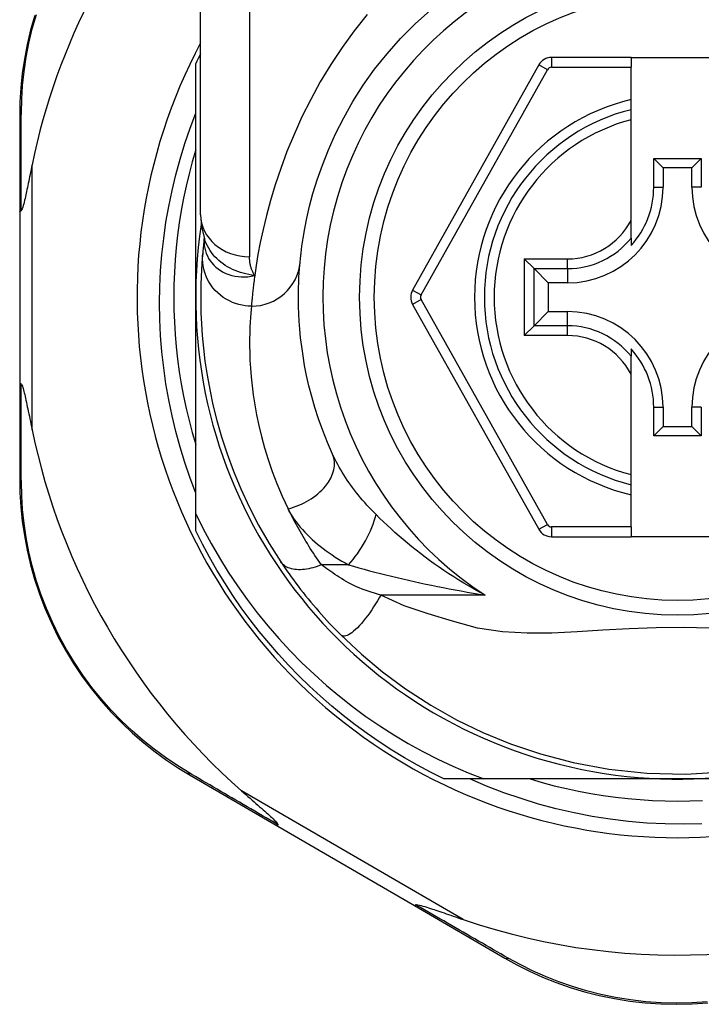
# Model space of a CAD drawing. Header units: inches. Extents: x 19 to 626, y 56 to 294.
# Tile 110 of 203: x 117.082 to 117.631, y 196.995 to 197.788. Entities that reach past the tile are written whole.
import ezdxf

# ---------------------------------------------------------------- set-up
doc = ezdxf.new("R2010")
doc.units = ezdxf.units.IN
doc.header["$MEASUREMENT"] = 0
doc.layers.add('Visible Edges(ANSI)', color=7, linetype='Continuous', lineweight=25)
doc.layers.add('Visible Tangent Edges(ANSI)', color=7, linetype='Continuous', lineweight=25)

msp = doc.modelspace()

# ---------------------------------------------------------------- linework, layer by layer
at = {"layer": 'Visible Edges(ANSI)'}
for p, q in [((117.22758, 197.63086), (117.22758, 197.86812)), ((117.57404, 197.75743), (117.51009, 197.75743)), ((117.57404, 197.75743), (117.57404, 197.74955)), ((117.57404, 197.75743), (117.64884, 197.75743)), ((117.22364, 197.56443), (117.22364, 197.75251)), ((117.49979, 197.75139), (117.39815, 197.57021)), ((117.57404, 197.72347), (117.57404, 197.74955)), ((117.57404, 197.71537), (117.57404, 197.72347)), ((117.57404, 197.70725), (117.57404, 197.71537)), ((117.08191, 197.71053), (117.08191, 197.63348)), ((117.57404, 197.62627), (117.57404, 197.70725)), ((117.59229, 197.65301), (117.59229, 197.67609)), ((117.59229, 197.67609), (117.59987, 197.66851)), ((117.59229, 197.67609), (117.63058, 197.67609)), ((117.63058, 197.67609), (117.623, 197.66851)), ((117.63058, 197.67609), (117.63058, 197.65301)), ((117.59987, 197.66851), (117.59987, 197.65301)), ((117.623, 197.66851), (117.59987, 197.66851)), ((117.623, 197.65301), (117.623, 197.66851)), ((117.08191, 197.63348), (117.08191, 197.49537)), ((117.57404, 197.61199), (117.57404, 197.62627)), ((117.57404, 197.61199), (117.57404, 197.60608)), ((117.23051, 197.61173), (117.2305, 197.61168)), ((117.49592, 197.58742), (117.48808, 197.59526)), ((117.49592, 197.58742), (117.50735, 197.57599)), ((117.52285, 197.57599), (117.50735, 197.57599)), ((117.50735, 197.57599), (117.50735, 197.55286)), ((117.22364, 197.39013), (117.22364, 197.56443)), ((117.39815, 197.55865), (117.49978, 197.37763)), ((117.49592, 197.54143), (117.50735, 197.55286)), ((117.50735, 197.55286), (117.52285, 197.55286)), ((117.48808, 197.53359), (117.49592, 197.54143)), ((117.57404, 197.52277), (117.57404, 197.51686)), ((117.57404, 197.50258), (117.57404, 197.51686)), ((117.57404, 197.4216), (117.57404, 197.50258)), ((117.08191, 197.49537), (117.08191, 197.41794)), ((117.59229, 197.45276), (117.59229, 197.47584)), ((117.59987, 197.47584), (117.59987, 197.46034)), ((117.623, 197.46034), (117.623, 197.47584)), ((117.63058, 197.47584), (117.63058, 197.45276)), ((117.59229, 197.45276), (117.59987, 197.46034)), ((117.59987, 197.46034), (117.623, 197.46034)), ((117.63058, 197.45276), (117.623, 197.46034)), ((117.63058, 197.45276), (117.59229, 197.45276)), ((117.57404, 197.41348), (117.57404, 197.4216)), ((117.57404, 197.40538), (117.57404, 197.41348)), ((117.57404, 197.37947), (117.57404, 197.40538)), ((117.22364, 197.37634), (117.22364, 197.39013)), ((117.57404, 197.37947), (117.57404, 197.3716)), ((117.51008, 197.3716), (117.57404, 197.3716)), ((117.64884, 197.3716), (117.57404, 197.3716)), ((117.21908, 197.17963), (117.28974, 197.13859)), ((117.45553, 197.17663), (117.42335, 197.17663)), ((117.61144, 197.17663), (117.45553, 197.17663)), ((117.74814, 197.17663), (117.61144, 197.17663)), ((117.28974, 197.13859), (117.39964, 197.07475)), ((117.39964, 197.07475), (117.47238, 197.0325))]:
    msp.add_line(p, q, dxfattribs=at)
at = {"layer": 'Visible Edges(ANSI)', "flags": 128}
for points in [[(117.30761, 197.59245), (117.30792, 197.59568), (117.3084, 197.60005), (117.3091, 197.60552), (117.31006, 197.61207), (117.31134, 197.61962), (117.31304, 197.62814), (117.31522, 197.63759), (117.31796, 197.64791), (117.32139, 197.65903), (117.32555, 197.67082), (117.33048, 197.68314), (117.33621, 197.69586), (117.34276, 197.70883), (117.35016, 197.72192), (117.35845, 197.73498), (117.36764, 197.74787), (117.3777, 197.76045), (117.38856, 197.77264), (117.40017, 197.78435), (117.41247, 197.79553)], [(117.094, 197.79126), (117.09069, 197.77953), (117.08793, 197.76779), (117.0857, 197.75609), (117.08401, 197.74447), (117.08283, 197.73296), (117.08213, 197.72163), (117.08191, 197.71053)], [(117.22364, 197.40664), (117.21904, 197.41888), (117.21482, 197.43127), (117.21099, 197.44378), (117.20756, 197.45638), (117.20453, 197.46907), (117.20189, 197.48185), (117.19966, 197.49469), (117.19783, 197.50759), (117.19641, 197.52055), (117.19538, 197.53354), (117.19477, 197.54657), (117.19456, 197.55962), (117.19476, 197.57269), (117.19537, 197.58576), (117.1964, 197.5988), (117.19783, 197.61179), (117.19966, 197.62472), (117.2019, 197.63757), (117.20453, 197.65034), (117.20757, 197.66301), (117.211, 197.67558), (117.21482, 197.68804), (117.21904, 197.70038), (117.22364, 197.71259)], [(117.22364, 197.68298), (117.22083, 197.67336), (117.21826, 197.66367), (117.21592, 197.65392), (117.21383, 197.64411), (117.21198, 197.63426), (117.21038, 197.62436), (117.20902, 197.61443), (117.20791, 197.60446), (117.20704, 197.59448), (117.20642, 197.58447), (117.20605, 197.57445), (117.20593, 197.56443), (117.20605, 197.5544), (117.20642, 197.54438), (117.20704, 197.53438), (117.20791, 197.52439), (117.20902, 197.51443), (117.21038, 197.50449), (117.21198, 197.4946), (117.21383, 197.48474), (117.21592, 197.47494), (117.21826, 197.46519), (117.22083, 197.4555), (117.22364, 197.44587)], [(117.09191, 197.67109), (117.0915, 197.66909), (117.09109, 197.66712), (117.0907, 197.66518), (117.0903, 197.66328), (117.08992, 197.66141), (117.08954, 197.65958), (117.08917, 197.65779), (117.0888, 197.65605), (117.08845, 197.65435), (117.0881, 197.65271), (117.08776, 197.65113), (117.08743, 197.6496), (117.08712, 197.64813), (117.08681, 197.64672), (117.08651, 197.64538), (117.08619, 197.64401), (117.08585, 197.64254), (117.08549, 197.64103), (117.08511, 197.63955), (117.08473, 197.63813), (117.08434, 197.63684), (117.08393, 197.63563), (117.08349, 197.63465), (117.08298, 197.63408)], [(117.08191, 197.63348), (117.08191, 197.63351), (117.08192, 197.63353), (117.08193, 197.63356), (117.08194, 197.63359), (117.08196, 197.63361), (117.08198, 197.63364), (117.082, 197.63366), (117.08203, 197.63369), (117.08206, 197.63372), (117.0821, 197.63374), (117.08214, 197.63377), (117.08218, 197.63379), (117.08223, 197.63382), (117.08228, 197.63384), (117.08233, 197.63387), (117.08239, 197.63389), (117.08245, 197.63392), (117.08252, 197.63394), (117.08259, 197.63397), (117.08266, 197.63399), (117.08273, 197.63401), (117.08281, 197.63404), (117.0829, 197.63406), (117.08298, 197.63408)], [(117.22758, 197.63086), (117.22828, 197.62132), (117.2306, 197.61143)], [(117.2305, 197.61168), (117.23042, 197.61102), (117.23034, 197.61038), (117.23026, 197.60975), (117.23019, 197.60913), (117.23012, 197.60853), (117.23005, 197.60794), (117.22999, 197.60736), (117.22993, 197.6068), (117.22986, 197.60625), (117.22981, 197.60572), (117.22975, 197.6052), (117.2297, 197.60469), (117.22965, 197.6042), (117.2296, 197.60372), (117.22955, 197.60325), (117.2295, 197.6028), (117.22946, 197.60236), (117.22942, 197.60194), (117.22938, 197.60152), (117.22934, 197.60113), (117.2293, 197.60075), (117.22927, 197.60038), (117.22923, 197.60002), (117.2292, 197.59968)], [(117.2292, 197.59968), (117.22888, 197.59596), (117.22854, 197.59158), (117.22822, 197.58655), (117.22793, 197.58087), (117.22771, 197.57454), (117.22759, 197.56758), (117.2276, 197.55999), (117.22779, 197.55177), (117.22818, 197.54294), (117.22883, 197.53351), (117.22977, 197.52348), (117.23106, 197.51288), (117.23273, 197.50173), (117.23486, 197.49003), (117.23748, 197.47782), (117.24065, 197.46512), (117.24442, 197.45197), (117.24885, 197.43842), (117.25399, 197.42449), (117.25991, 197.41024), (117.26662, 197.39575), (117.2742, 197.38107), (117.28266, 197.36631), (117.29206, 197.35149)], [(117.33376, 197.43796), (117.32957, 197.44761), (117.32581, 197.45712), (117.32248, 197.46646), (117.31954, 197.47559), (117.31698, 197.48448), (117.31477, 197.49312), (117.31288, 197.50148), (117.3113, 197.50954), (117.30998, 197.51728), (117.30891, 197.52471), (117.30806, 197.53182), (117.30741, 197.5386), (117.30693, 197.54505), (117.3066, 197.55115), (117.30641, 197.55691), (117.30633, 197.56231), (117.30633, 197.56736), (117.3064, 197.57205), (117.30654, 197.57637), (117.30672, 197.58033), (117.30693, 197.58392), (117.30716, 197.58714), (117.30739, 197.58998), (117.30761, 197.59245)], [(117.08191, 197.49537), (117.08191, 197.49534), (117.08192, 197.49532), (117.08193, 197.49529), (117.08194, 197.49527), (117.08196, 197.49524), (117.08198, 197.49521), (117.082, 197.49519), (117.08203, 197.49516), (117.08206, 197.49514), (117.0821, 197.49511), (117.08214, 197.49509), (117.08218, 197.49506), (117.08223, 197.49503), (117.08228, 197.49501), (117.08233, 197.49498), (117.08239, 197.49496), (117.08245, 197.49494), (117.08252, 197.49491), (117.08259, 197.49489), (117.08266, 197.49486), (117.08273, 197.49484), (117.08281, 197.49481), (117.0829, 197.49479), (117.08298, 197.49477)], [(117.08298, 197.49477), (117.08339, 197.49437), (117.08375, 197.49366), (117.08407, 197.49283), (117.08439, 197.49188), (117.08469, 197.49087), (117.08498, 197.48981), (117.08528, 197.48864), (117.0856, 197.48737), (117.08592, 197.48601), (117.08626, 197.48457), (117.0866, 197.48305), (117.08696, 197.48146), (117.08732, 197.4798), (117.08768, 197.47809), (117.08806, 197.47632), (117.08845, 197.47448), (117.08885, 197.47258), (117.08926, 197.47061), (117.08968, 197.46859), (117.09011, 197.46652), (117.09055, 197.46439), (117.09099, 197.46222), (117.09145, 197.46001), (117.09191, 197.45776)], [(117.08191, 197.41794), (117.08213, 197.40687), (117.08282, 197.39557), (117.084, 197.38409), (117.08568, 197.3725), (117.0879, 197.36083), (117.09064, 197.34912), (117.09394, 197.33742), (117.09779, 197.32575), (117.10221, 197.31417), (117.10719, 197.30273), (117.11271, 197.29146), (117.11873, 197.28043), (117.12524, 197.26968), (117.13221, 197.25926), (117.1396, 197.24921), (117.14741, 197.23959), (117.15557, 197.23042), (117.16404, 197.22171), (117.17278, 197.21348), (117.18175, 197.20572), (117.1909, 197.19845), (117.2002, 197.19167), (117.20961, 197.1854), (117.21908, 197.17963)], [(117.22364, 197.39013), (117.22961, 197.37809), (117.23596, 197.36625), (117.24268, 197.35461), (117.24976, 197.34319), (117.25721, 197.332), (117.26501, 197.32104), (117.27317, 197.31032), (117.28167, 197.29986), (117.29051, 197.28967), (117.29966, 197.27977), (117.30911, 197.27018), (117.31886, 197.2609), (117.32889, 197.25194), (117.33921, 197.24331), (117.34979, 197.23501), (117.36064, 197.22706), (117.37175, 197.21944), (117.3831, 197.21219), (117.39469, 197.20529), (117.4065, 197.19877), (117.41849, 197.19264), (117.43067, 197.18691), (117.44302, 197.18157), (117.45553, 197.17663)], [(117.42335, 197.17663), (117.41264, 197.18201), (117.40208, 197.18769), (117.39168, 197.19366), (117.38145, 197.19991), (117.3714, 197.20645), (117.36154, 197.21327), (117.35187, 197.22035), (117.3424, 197.22771), (117.33314, 197.23532), (117.32409, 197.24319), (117.31527, 197.2513), (117.30667, 197.25966), (117.29832, 197.26826), (117.2902, 197.27708), (117.28233, 197.28613), (117.27472, 197.29539), (117.26736, 197.30486), (117.26028, 197.31453), (117.25346, 197.32439), (117.24693, 197.33444), (117.24067, 197.34467), (117.2347, 197.35507), (117.22902, 197.36563), (117.22364, 197.37634)], [(117.29206, 197.35149), (117.29364, 197.34913), (117.29528, 197.34673), (117.29697, 197.3443), (117.29871, 197.34184), (117.30049, 197.33935), (117.30231, 197.33685), (117.30418, 197.33434), (117.30609, 197.33181), (117.30804, 197.32927), (117.31003, 197.32673), (117.31206, 197.32417), (117.31413, 197.32162), (117.31621, 197.31909), (117.31833, 197.31657), (117.32046, 197.31407), (117.32262, 197.31158), (117.32479, 197.30912), (117.32698, 197.30668), (117.3292, 197.30426), (117.33142, 197.30186), (117.33367, 197.29949), (117.33592, 197.29715), (117.33819, 197.29483), (117.34047, 197.29254)], [(117.34047, 197.29254), (117.35692, 197.27707), (117.37389, 197.26286), (117.39245, 197.24916), (117.4128, 197.23596), (117.43351, 197.22429), (117.45467, 197.21403), (117.47702, 197.20486), (117.50116, 197.19675), (117.52747, 197.18986), (117.55608, 197.18458), (117.58666, 197.18137), (117.61782, 197.18062), (117.64889, 197.18241)], [(117.63102, 197.14043), (117.61627, 197.14017), (117.60149, 197.14042), (117.58672, 197.14119), (117.57197, 197.14247), (117.5573, 197.14427), (117.54272, 197.14657), (117.52823, 197.14938), (117.51387, 197.15269), (117.49963, 197.1565), (117.48553, 197.1608), (117.47158, 197.16559), (117.4578, 197.17087), (117.4442, 197.17663)], [(117.49289, 197.17663), (117.50251, 197.17382), (117.5122, 197.17125), (117.52195, 197.16891), (117.53175, 197.16682), (117.54161, 197.16497), (117.5515, 197.16337), (117.56144, 197.16201), (117.5714, 197.1609), (117.58139, 197.16003), (117.59139, 197.15941), (117.60141, 197.15904), (117.61144, 197.15891), (117.62146, 197.15904), (117.63148, 197.15941)], [(117.26049, 197.16714), (117.26223, 197.16561), (117.26395, 197.1641), (117.26564, 197.16261), (117.26731, 197.16115), (117.26894, 197.15971), (117.27053, 197.15831), (117.27209, 197.15694), (117.2736, 197.1556), (117.27506, 197.1543), (117.27648, 197.15305), (117.27784, 197.15184), (117.27914, 197.15067), (117.28039, 197.14956), (117.28156, 197.14849), (117.28267, 197.14748), (117.28371, 197.14652), (117.28476, 197.14555), (117.28582, 197.14454), (117.28685, 197.14354), (117.28779, 197.14259), (117.28861, 197.1417), (117.28924, 197.14093), (117.28966, 197.1403), (117.2898, 197.13978)], [(117.28974, 197.13859), (117.28972, 197.1386), (117.28971, 197.13862), (117.28969, 197.13864), (117.28967, 197.13866), (117.28966, 197.13869), (117.28965, 197.13872), (117.28964, 197.13875), (117.28964, 197.13879), (117.28963, 197.13882), (117.28963, 197.13887), (117.28963, 197.13891), (117.28963, 197.13896), (117.28963, 197.13901), (117.28964, 197.13907), (117.28965, 197.13913), (117.28966, 197.13919), (117.28967, 197.13925), (117.28968, 197.13932), (117.28969, 197.13939), (117.28971, 197.13946), (117.28973, 197.13954), (117.28975, 197.13961), (117.28977, 197.1397), (117.2898, 197.13978)], [(117.39964, 197.07475), (117.39966, 197.07474), (117.39968, 197.07473), (117.39971, 197.07473), (117.39974, 197.07473), (117.39976, 197.07473), (117.3998, 197.07474), (117.39983, 197.07475), (117.39986, 197.07476), (117.3999, 197.07478), (117.39994, 197.07479), (117.39998, 197.07482), (117.40002, 197.07484), (117.40006, 197.07487), (117.40011, 197.0749), (117.40015, 197.07494), (117.4002, 197.07497), (117.40025, 197.07502), (117.4003, 197.07506), (117.40036, 197.07511), (117.40041, 197.07516), (117.40047, 197.07521), (117.40053, 197.07527), (117.40059, 197.07533), (117.40065, 197.07539)], [(117.40065, 197.07539), (117.40139, 197.07553), (117.40245, 197.0754), (117.40369, 197.07513), (117.40502, 197.07479), (117.40645, 197.07439), (117.40797, 197.07393), (117.40953, 197.07344), (117.4111, 197.07294), (117.41264, 197.07244), (117.41409, 197.07196), (117.4155, 197.07149), (117.41697, 197.071), (117.41851, 197.07048), (117.42012, 197.06994), (117.42178, 197.06937), (117.4235, 197.06878), (117.42527, 197.06818), (117.42709, 197.06755), (117.42896, 197.06691), (117.43088, 197.06626), (117.43284, 197.06558), (117.43483, 197.0649), (117.43687, 197.0642), (117.43893, 197.06349)], [(117.47238, 197.0325), (117.48212, 197.0271), (117.49229, 197.022), (117.50286, 197.01723), (117.5138, 197.01285), (117.52507, 197.00889), (117.53664, 197.00538), (117.54849, 197.00235), (117.5606, 196.99982), (117.57293, 196.99784), (117.58541, 196.99642), (117.59801, 196.99556), (117.61067, 196.99527), (117.62332, 196.99554), (117.63592, 196.99638)]]:
    msp.add_lwpolyline(points, dxfattribs=at)
at = {"layer": 'Visible Edges(ANSI)'}
msp.add_circle((117.61144, 197.56443), 0.25591, dxfattribs=at)
for centre, radius, start, end in [((117.61058, 197.56443), 0.52953, 136.3272, 168.3795), ((117.61144, 197.56443), 0.43504, 151.92751, 28.07249), ((117.61144, 197.56443), 0.431, 152.95157, 154.12615), ((117.51009, 197.74562), 0.01181, 90, 150.70877), ((117.61144, 197.56443), 0.15551, 103.91643, 256.08357), ((117.52285, 197.65301), 0.07702, 270, 0), ((117.52285, 197.65301), 0.06944, 317.48259, 0), ((117.70002, 197.65301), 0.07702, 180, 270), ((117.61144, 197.56443), 0.3878, 171.33391, 340.21195), ((117.40845, 197.56443), 0.01181, 150.70877, 209.31319), ((117.52285, 197.47584), 0.07702, 0, 90), ((117.70002, 197.47584), 0.07702, 90, 180), ((117.52285, 197.47584), 0.06944, 0, 42.51741), ((117.61058, 197.56443), 0.52953, 191.6205, 228.6133), ((117.51008, 197.38341), 0.01181, 209.31319, 270), ((117.61058, 197.56443), 0.52953, 251.08535, 297.06854)]:
    msp.add_arc(centre, radius, start, end, dxfattribs=at)
at = {"layer": 'Visible Tangent Edges(ANSI)'}
for p, q in [((117.26695, 197.86812), (117.26695, 197.59696)), ((117.51009, 197.75743), (117.51009, 197.74955)), ((117.40501, 197.56636), (117.50665, 197.74754)), ((117.50665, 197.74754), (117.49979, 197.75139)), ((117.51009, 197.74955), (117.57404, 197.74955)), ((117.09191, 197.45776), (117.09191, 197.67109)), ((117.59229, 197.65301), (117.59987, 197.65301)), ((117.63058, 197.65301), (117.623, 197.65301)), ((117.48808, 197.59526), (117.52285, 197.59526)), ((117.48808, 197.59526), (117.48808, 197.53359)), ((117.52285, 197.58742), (117.52285, 197.59526)), ((117.49592, 197.58742), (117.52285, 197.58742)), ((117.49592, 197.54143), (117.49592, 197.58742)), ((117.52285, 197.58742), (117.52285, 197.57599)), ((117.39815, 197.57021), (117.40501, 197.56636)), ((117.40501, 197.5625), (117.39815, 197.55865)), ((117.50665, 197.38148), (117.40501, 197.5625)), ((117.52285, 197.54143), (117.52285, 197.55286)), ((117.52285, 197.54143), (117.49592, 197.54143)), ((117.52285, 197.53359), (117.52285, 197.54143)), ((117.52285, 197.53359), (117.48808, 197.53359)), ((117.59229, 197.47584), (117.59987, 197.47584)), ((117.63058, 197.47584), (117.623, 197.47584)), ((117.49978, 197.37763), (117.50665, 197.38148)), ((117.51008, 197.37947), (117.51008, 197.3716)), ((117.57404, 197.37947), (117.51008, 197.37947)), ((117.34648, 197.34902), (117.32481, 197.34902)), ((117.45648, 197.32472), (117.37254, 197.32472)), ((117.43893, 197.06349), (117.26049, 197.16714))]:
    msp.add_line(p, q, dxfattribs=at)
at = {"layer": 'Visible Tangent Edges(ANSI)', "flags": 128}
for points in [[(117.08324, 197.71297), (117.08351, 197.72384), (117.08422, 197.73492), (117.08542, 197.74618), (117.08712, 197.75756), (117.08933, 197.76901), (117.09206, 197.78049), (117.09532, 197.79197)], [(117.36167, 197.79196), (117.35125, 197.77892), (117.34145, 197.7655), (117.33231, 197.75177), (117.32387, 197.73778), (117.31614, 197.72367), (117.30911, 197.70955), (117.30276, 197.69551), (117.29707, 197.68167), (117.29201, 197.66812), (117.28758, 197.65498), (117.28374, 197.64234), (117.28049, 197.63032), (117.27778, 197.61901), (117.27555, 197.60848), (117.27372, 197.59876), (117.27225, 197.58988), (117.27109, 197.5819)], [(117.08298, 197.63408), (117.08299, 197.63752), (117.083, 197.64095), (117.08301, 197.64436), (117.08301, 197.64777), (117.08302, 197.65116), (117.08303, 197.65454), (117.08304, 197.65791), (117.08305, 197.66126), (117.08306, 197.6646), (117.08307, 197.66793), (117.08308, 197.67125), (117.08309, 197.67455), (117.08311, 197.67784), (117.08312, 197.68111), (117.08313, 197.68437), (117.08314, 197.68761), (117.08315, 197.69084), (117.08316, 197.69405), (117.08318, 197.69724), (117.08319, 197.70042), (117.0832, 197.70359), (117.08322, 197.70673), (117.08323, 197.70986), (117.08324, 197.71297)], [(117.2304, 197.6104), (117.23037, 197.60822), (117.23053, 197.60604), (117.23087, 197.60387), (117.23139, 197.60174), (117.23209, 197.59966), (117.23296, 197.59763), (117.23401, 197.59567), (117.23523, 197.59378), (117.23662, 197.59198), (117.23816, 197.59028), (117.23984, 197.58869), (117.24167, 197.58722), (117.24363, 197.58588), (117.24572, 197.58468), (117.24792, 197.58362), (117.25023, 197.58272), (117.25263, 197.58198), (117.25511, 197.58141), (117.25766, 197.58102), (117.26027, 197.58081), (117.26293, 197.58078), (117.26563, 197.58095), (117.26835, 197.58132), (117.27109, 197.5819)], [(117.2305, 197.61168), (117.23049, 197.61165), (117.23049, 197.61161), (117.23049, 197.61158), (117.23048, 197.61154), (117.23048, 197.6115), (117.23047, 197.61145), (117.23047, 197.61141), (117.23047, 197.61137), (117.23046, 197.61132), (117.23046, 197.61127), (117.23045, 197.61122), (117.23045, 197.61117), (117.23045, 197.61112), (117.23044, 197.61106), (117.23044, 197.611), (117.23043, 197.61094), (117.23043, 197.61088), (117.23043, 197.61082), (117.23042, 197.61076), (117.23042, 197.61069), (117.23041, 197.61062), (117.23041, 197.61055), (117.23041, 197.61048), (117.2304, 197.6104)], [(117.27109, 197.5819), (117.2687, 197.58225), (117.26636, 197.58268), (117.26405, 197.58318), (117.26179, 197.58375), (117.25958, 197.58441), (117.25742, 197.58514), (117.25531, 197.58596), (117.25325, 197.58686), (117.25125, 197.58784), (117.2493, 197.58891), (117.24741, 197.59007), (117.24559, 197.59132), (117.24385, 197.59264), (117.24218, 197.59404), (117.2406, 197.59551), (117.2391, 197.59705), (117.23769, 197.59866), (117.23637, 197.60033), (117.23515, 197.60206), (117.23403, 197.60385), (117.23301, 197.60569), (117.2321, 197.60757), (117.23129, 197.60948), (117.2306, 197.61144)], [(117.26841, 197.5572), (117.26595, 197.55728), (117.26344, 197.55752), (117.2609, 197.55793), (117.25833, 197.55852), (117.25576, 197.55929), (117.2532, 197.56025), (117.25067, 197.56141), (117.24821, 197.56276), (117.24582, 197.56429), (117.24353, 197.566), (117.24136, 197.56789), (117.23934, 197.56993), (117.23746, 197.57211), (117.23577, 197.57441), (117.23425, 197.57682), (117.23293, 197.57931), (117.2318, 197.58186), (117.23087, 197.58445), (117.23013, 197.58705), (117.22959, 197.58966), (117.22924, 197.59224), (117.22906, 197.59478), (117.22906, 197.59726), (117.2292, 197.59968)], [(117.27109, 197.5819), (117.27074, 197.58245), (117.27042, 197.583), (117.2701, 197.58357), (117.2698, 197.58414), (117.26952, 197.58473), (117.26925, 197.58531), (117.269, 197.58591), (117.26876, 197.58651), (117.26854, 197.58712), (117.26833, 197.58773), (117.26813, 197.58836), (117.26796, 197.58898), (117.26779, 197.58962), (117.26764, 197.59026), (117.26751, 197.59091), (117.26739, 197.59156), (117.26729, 197.59222), (117.2672, 197.59288), (117.26712, 197.59355), (117.26706, 197.59422), (117.26701, 197.5949), (117.26698, 197.59558), (117.26696, 197.59627), (117.26695, 197.59696)], [(117.27109, 197.5819), (117.27089, 197.58044), (117.2707, 197.57901), (117.27053, 197.57762), (117.27036, 197.57627), (117.27019, 197.57495), (117.27004, 197.57367), (117.2699, 197.57243), (117.26976, 197.57123), (117.26963, 197.57006), (117.26951, 197.56893), (117.26939, 197.56784), (117.26928, 197.56679), (117.26918, 197.56578), (117.26908, 197.5648), (117.26899, 197.56387), (117.26891, 197.56297), (117.26883, 197.56211), (117.26875, 197.56129), (117.26868, 197.56051), (117.26862, 197.55977), (117.26856, 197.55907), (117.2685, 197.55841), (117.26845, 197.55778), (117.26841, 197.5572)], [(117.26841, 197.5572), (117.26816, 197.5546), (117.2679, 197.5516), (117.26764, 197.5482), (117.2674, 197.54441), (117.2672, 197.54023), (117.26704, 197.53567), (117.26696, 197.53072), (117.26696, 197.5254), (117.26705, 197.5197), (117.26727, 197.51362), (117.26764, 197.50718), (117.26818, 197.50038), (117.26891, 197.49322), (117.26987, 197.48572), (117.27108, 197.47788), (117.27257, 197.46971), (117.27436, 197.46121), (117.27649, 197.45239), (117.27898, 197.44327), (117.28188, 197.43388), (117.28519, 197.42425), (117.28896, 197.4144), (117.2932, 197.40436), (117.29793, 197.39418)], [(117.08324, 197.41549), (117.08323, 197.41862), (117.08322, 197.42176), (117.0832, 197.42492), (117.08319, 197.4281), (117.08318, 197.43129), (117.08317, 197.4345), (117.08315, 197.43773), (117.08314, 197.44097), (117.08313, 197.44423), (117.08312, 197.44751), (117.08311, 197.45079), (117.0831, 197.4541), (117.08308, 197.45742), (117.08307, 197.46075), (117.08306, 197.46409), (117.08305, 197.46745), (117.08304, 197.47082), (117.08303, 197.47421), (117.08302, 197.47761), (117.08301, 197.48101), (117.08301, 197.48443), (117.083, 197.48787), (117.08299, 197.49131), (117.08298, 197.49477)], [(117.36878, 197.38942), (117.3669, 197.39132), (117.36506, 197.39324), (117.36324, 197.39518), (117.36146, 197.39713), (117.3597, 197.3991), (117.35798, 197.40108), (117.3563, 197.40307), (117.35465, 197.40508), (117.35304, 197.40709), (117.35147, 197.40911), (117.34993, 197.41114), (117.34844, 197.41317), (117.34698, 197.41522), (117.34556, 197.41727), (117.34418, 197.41933), (117.34284, 197.4214), (117.34154, 197.42347), (117.34029, 197.42555), (117.33908, 197.42763), (117.33791, 197.4297), (117.3368, 197.43178), (117.33573, 197.43385), (117.33472, 197.43591), (117.33376, 197.43796)], [(117.21765, 197.182), (117.2084, 197.18768), (117.19922, 197.19386), (117.19014, 197.20052), (117.1812, 197.20767), (117.17244, 197.21528), (117.1639, 197.22337), (117.15562, 197.23191), (117.14765, 197.2409), (117.14002, 197.25033), (117.13278, 197.26018), (117.12597, 197.27039), (117.1196, 197.28092), (117.1137, 197.29172), (117.10829, 197.30275), (117.1034, 197.31395), (117.09905, 197.32528), (117.09526, 197.3367), (117.09201, 197.34815), (117.0893, 197.35961), (117.0871, 197.37103), (117.08541, 197.38237), (117.08422, 197.3936), (117.08351, 197.40465), (117.08324, 197.41549)], [(117.32481, 197.34902), (117.32347, 197.35093), (117.32214, 197.35283), (117.32083, 197.35473), (117.31955, 197.35663), (117.3183, 197.35852), (117.31706, 197.3604), (117.31584, 197.36229), (117.31464, 197.36417), (117.31346, 197.36606), (117.3123, 197.36795), (117.31115, 197.36984), (117.31003, 197.37173), (117.30892, 197.37362), (117.30783, 197.3755), (117.30675, 197.37739), (117.3057, 197.37927), (117.30467, 197.38115), (117.30365, 197.38302), (117.30265, 197.38489), (117.30167, 197.38676), (117.30071, 197.38862), (117.29977, 197.39048), (117.29884, 197.39233), (117.29793, 197.39418)], [(117.29793, 197.39418), (117.29904, 197.39202), (117.30025, 197.38988), (117.30157, 197.38775), (117.30298, 197.38563), (117.30449, 197.38354), (117.30608, 197.38146), (117.30777, 197.3794), (117.30953, 197.37737), (117.31137, 197.37537), (117.31328, 197.37339), (117.31526, 197.37144), (117.31731, 197.36953), (117.31942, 197.36764), (117.3216, 197.36578), (117.32384, 197.36396), (117.32614, 197.36216), (117.3285, 197.36039), (117.33092, 197.35866), (117.33339, 197.35696), (117.33592, 197.3553), (117.33849, 197.35367), (117.34111, 197.35208), (117.34377, 197.35053), (117.34648, 197.34902)], [(117.45648, 197.32472), (117.45214, 197.32703), (117.44786, 197.3294), (117.44363, 197.33181), (117.43946, 197.33427), (117.43534, 197.33677), (117.43128, 197.33931), (117.42728, 197.34189), (117.42333, 197.3445), (117.41945, 197.34715), (117.41563, 197.34983), (117.41187, 197.35254), (117.40817, 197.35528), (117.40453, 197.35804), (117.40096, 197.36082), (117.39744, 197.36363), (117.39399, 197.36646), (117.39059, 197.36931), (117.38726, 197.37217), (117.384, 197.37505), (117.3808, 197.37793), (117.37768, 197.38082), (117.37463, 197.3837), (117.37166, 197.38656), (117.36878, 197.38942)], [(117.32481, 197.34902), (117.32313, 197.34836), (117.32144, 197.34775), (117.31973, 197.34719), (117.31801, 197.34668), (117.31629, 197.34625), (117.31457, 197.34587), (117.31287, 197.34557), (117.31119, 197.34534), (117.30954, 197.34518), (117.30792, 197.3451), (117.30635, 197.34509), (117.30482, 197.34517), (117.30335, 197.34532), (117.30194, 197.34555), (117.30059, 197.34585), (117.29932, 197.34623), (117.29812, 197.34668), (117.29701, 197.34719), (117.29597, 197.34777), (117.29502, 197.34841), (117.29415, 197.34911), (117.29336, 197.34986), (117.29267, 197.35065), (117.29206, 197.35149)], [(117.37254, 197.32472), (117.36997, 197.3254), (117.36742, 197.32613), (117.36491, 197.3269), (117.36243, 197.32771), (117.36001, 197.32857), (117.35763, 197.32946), (117.3553, 197.3304), (117.35304, 197.33138), (117.35084, 197.3324), (117.3487, 197.33345), (117.34665, 197.33453), (117.34467, 197.33563), (117.34277, 197.33677), (117.34095, 197.33791), (117.33916, 197.33905), (117.33741, 197.34019), (117.3357, 197.34133), (117.33402, 197.34246), (117.33238, 197.34358), (117.33078, 197.34469), (117.32922, 197.3458), (117.32771, 197.34689), (117.32624, 197.34796), (117.32481, 197.34902)], [(117.34648, 197.34902), (117.35061, 197.34783), (117.35482, 197.34665), (117.35909, 197.34547), (117.36343, 197.3443), (117.36781, 197.34315), (117.37224, 197.34201), (117.37671, 197.34088), (117.38122, 197.33978), (117.38575, 197.33869), (117.39031, 197.33762), (117.39489, 197.33657), (117.39949, 197.33553), (117.40412, 197.33452), (117.40878, 197.33353), (117.41347, 197.33255), (117.41817, 197.3316), (117.4229, 197.33066), (117.42765, 197.32975), (117.43242, 197.32886), (117.4372, 197.32798), (117.442, 197.32713), (117.44681, 197.32631), (117.45164, 197.3255), (117.45648, 197.32472)], [(117.37254, 197.32472), (117.37122, 197.32236), (117.36982, 197.31996), (117.36836, 197.31756), (117.36684, 197.31516), (117.36527, 197.31278), (117.36366, 197.31044), (117.36202, 197.30816), (117.36036, 197.30596), (117.35869, 197.30387), (117.35703, 197.30189), (117.35538, 197.30006), (117.35377, 197.29838), (117.35221, 197.29687), (117.3507, 197.29554), (117.34926, 197.2944), (117.34789, 197.29345), (117.34662, 197.2927), (117.34544, 197.29215), (117.34435, 197.29178), (117.34337, 197.2916), (117.34249, 197.2916), (117.34172, 197.29176), (117.34104, 197.29208), (117.34047, 197.29254)], [(117.63757, 197.29792), (117.61586, 197.29865), (117.59423, 197.2984), (117.57254, 197.29752), (117.55132, 197.29631), (117.53065, 197.29508), (117.51039, 197.29414), (117.49041, 197.29393), (117.4705, 197.29501), (117.45038, 197.29811), (117.43034, 197.3037), (117.41071, 197.30964), (117.39147, 197.31608), (117.37254, 197.32472)], [(117.2898, 197.13978), (117.28665, 197.14162), (117.28351, 197.14345), (117.28038, 197.14528), (117.27726, 197.1471), (117.27415, 197.14892), (117.27106, 197.15072), (117.26798, 197.15253), (117.26491, 197.15432), (117.26185, 197.15611), (117.2588, 197.15789), (117.25577, 197.15966), (117.25275, 197.16143), (117.24974, 197.16319), (117.24675, 197.16494), (117.24377, 197.16669), (117.24081, 197.16842), (117.23786, 197.17015), (117.23492, 197.17187), (117.232, 197.17358), (117.2291, 197.17528), (117.22621, 197.17698), (117.22334, 197.17866), (117.22049, 197.18033), (117.21765, 197.182)], [(117.47519, 197.03242), (117.47226, 197.0341), (117.46931, 197.03579), (117.46635, 197.0375), (117.46337, 197.03921), (117.46037, 197.04094), (117.45736, 197.04267), (117.45433, 197.04442), (117.45128, 197.04617), (117.44822, 197.04794), (117.44514, 197.04971), (117.44205, 197.05149), (117.43894, 197.05328), (117.43582, 197.05508), (117.43269, 197.05689), (117.42954, 197.05871), (117.42638, 197.06053), (117.4232, 197.06236), (117.42001, 197.0642), (117.41681, 197.06605), (117.4136, 197.0679), (117.41038, 197.06977), (117.40715, 197.07163), (117.4039, 197.07351), (117.40065, 197.07539)], [(117.6354, 196.99734), (117.62306, 196.99653), (117.61067, 196.99626), (117.59828, 196.99655), (117.58594, 196.99738), (117.57371, 196.99876), (117.56164, 197.00068), (117.54979, 197.00314), (117.53818, 197.00608), (117.52684, 197.00949), (117.51579, 197.01333), (117.50507, 197.01759), (117.49471, 197.02222), (117.48474, 197.02718), (117.47519, 197.03242)]]:
    msp.add_lwpolyline(points, dxfattribs=at)
at = {"layer": 'Visible Tangent Edges(ANSI)'}
msp.add_circle((117.61144, 197.56443), 0.24409, dxfattribs=at)
for centre, radius, start, end in [((117.61144, 197.56443), 0.28543, 302.8812, 237.1188), ((117.51009, 197.74562), 0.00394, 90, 150.70877), ((117.61144, 197.56443), 0.16339, 103.23324, 256.76676), ((117.61144, 197.56443), 0.14764, 104.67485, 255.32515), ((117.52285, 197.65301), 0.05775, 270, 332.41478), ((117.52285, 197.65301), 0.06559, 270, 321.29033), ((117.40845, 197.56443), 0.00394, 150.70877, 209.31319), ((117.52285, 197.47584), 0.06559, 38.70967, 90), ((117.52285, 197.47584), 0.05775, 27.58522, 90), ((117.51008, 197.38341), 0.00394, 209.31319, 270)]:
    msp.add_arc(centre, radius, start, end, dxfattribs=at)
for centre, major_axis, ratio, start_param, end_param in [((117.09191, 197.71053), (-0.01, 0), 0.489692, 5.761173, 6.283185), ((117.26695, 197.63086), (-0.03937, 0), 0.860915, 0, 1.570796), ((117.03409, 197.62444), (0.19646, -0.01245), 0.394768, 6.26267, 6.279105), ((117.26841, 197.59607), (0.0392, -0.00362), 0.987056, 4.803178, 6.283185), ((117.29793, 197.42164), (0.03583, 0.01632), 0.663135, 4.419079, 6.283185), ((117.09191, 197.41794), (-0.01, 0), 0.490597, 0, 0.522348), ((117.34648, 197.37333), (-0.01985, -0.034), 0.367954, 1.008544, 2.26339), ((117.2241, 197.18828), (-0.00502, -0.00865), 0.487239, 5.762078, 6.283185), ((117.47741, 197.04114), (-0.00502, -0.00865), 0.492909, 0, 0.523212)]:
    msp.add_ellipse(centre, major_axis=major_axis, ratio=ratio, start_param=start_param, end_param=end_param, dxfattribs=at)

doc.saveas('drawing.dxf')
